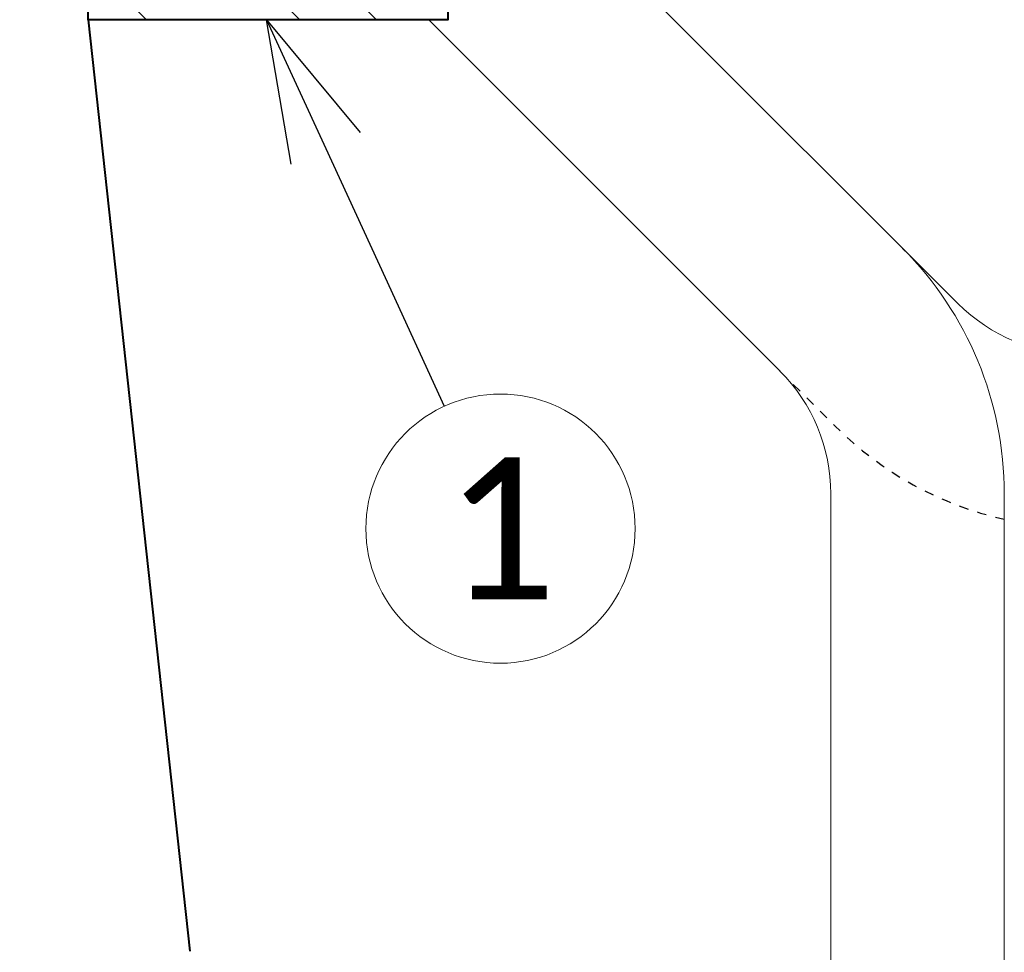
# Model space of a CAD drawing. Header units: metres. Extents: x -138 to 797, y -50 to 519.
# Tile 225 of 256: x 84.18 to 94.61, y 357.63 to 367.5. Entities that reach past the tile are written whole.
import ezdxf
from ezdxf import colors
from ezdxf.entities.mleader import LeaderData, LeaderLine
from ezdxf.enums import TextEntityAlignment as Align
from ezdxf.math import Vec2, Vec3

# ---------------------------------------------------------------- set-up
doc = ezdxf.new("R2010")
doc.units = ezdxf.units.M
doc.header["$MEASUREMENT"] = 0
doc.linetypes.add('Wisdot2', pattern=[0.125, 0.0625, -0.0625])
for name, color, linetype, lineweight in [('B_ANNO_DIM', 7, 'Continuous', 18), ('B_ANNO_SYMB', 7, 'Continuous', 18), ('B_ANNO_TEXT', 7, 'Continuous', 18), ('B_DETAIL', 7, 'Continuous', 18), ('B_DETAIL_HIDDEN', 7, 'Wisdot2', 25), ('B_DETAIL_OBJ', 7, 'Continuous', 40)]:
    doc.layers.add(name, color=color, linetype=linetype, lineweight=lineweight)
doc.styles.add('Annotative', font='calibri.ttf', dxfattribs={"height": 0.0625})
doc.styles.get("Standard").update_dxf_attribs({"font": 'calibri.ttf'})
doc.dimstyles.new('Annotative', dxfattribs={"dimscale": 0, "dimtxt": 0.0625, "dimasz": 0.0625, "dimexe": 0.03125, "dimexo": 0.03125, "dimgap": 0.03125, "dimtad": 1, "dimdec": 3, "dimzin": 3, "dimdsep": 46, "dimlunit": 4, "dimtxsty": 'Standard', "dimblk": 'OPEN30', "dimcen": 0.03125, "dimaunit": 1, "dimadec": 0, "dimazin": 3, "dimtfac": 0.75, "dimtdec": 3, "dimtofl": 0, "dimtmove": 0, "dimatfit": 3, "dimldrblk": 'OPEN30', "dimfxl": 1, "dimtfill": 1, "dimfrac": 1, "dimtolj": 1, "dimtzin": 0, "dimarcsym": 0})

# ---------------------------------------------------------------- blocks, each defined once
blk = doc.blocks.new('_Open30')
at = {"color": 0, "linetype": 'ByBlock', "lineweight": -2}
for p, q in [((-1, 0.2679), (0, 0)), ((0, 0), (-1, -0.2679)), ((0, 0), (-1, 0))]:
    blk.add_line(p, q, dxfattribs=at)
blk = doc.blocks.new('*D5774')
at = {"layer": 'B_ANNO_DIM', "color": 0, "lineweight": -2, "transparency": 16777216}
blk.add_arc((201.544, 103.056), 2.73, 346.8928, 58.1072, dxfattribs=at)
at = {"layer": 'Defpoints', "color": 0, "transparency": 16777216}
for p in [(201.544, 106.506), (203.474, 104.987), (201.557, 103.043), (201.544, 100.663), (206.946, 97.655)]:
    blk.add_point(p, dxfattribs=at)
at = {"layer": 'B_ANNO_DIM', "color": 0, "lineweight": -2, "transparency": 16777216, "xscale": 1.5, "yscale": 1.5, "zscale": 1.5}
for p, rotation in [((201.544, 105.786), 164.0536208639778), ((203.474, 101.126), 240.9463791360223)]:
    blk.add_blockref('_Open30', p, dxfattribs=dict(at, rotation=rotation))
at = {"layer": 'B_ANNO_DIM', "color": 0, "transparency": 16777216, "insert": (205.582, 104.375), "char_height": 1.5, "attachment_point": 5, "rotation": 288.0897, "bg_fill": 3, "box_fill_scale": 1.25, "bg_fill_color": 256, "bg_fill_true_color": 13158600, "bg_fill_transparency": 0}
blk.add_mtext('\\A1;135°', dxfattribs=at)
blk = doc.blocks.new('*U5621')
at = {"layer": 'B_DETAIL'}
h = blk.add_hatch(dxfattribs=at)
h.set_pattern_fill('ANSI32', color=256, scale=4.592338, angle=90)
h.set_pattern_definition([(135, (238.645, 47.9562), (-1.217727, -1.217727), []), (135, (238.645, 48.768), (-1.217727, -1.217727), [])])
h.paths.add_polyline_path([(201.5441, 106.5058), (197.7325, 106.5058), (197.0085, 105.7754), (197.0085, 104.683), (197.1848, 104.5003), (198.1807, 104.5008, -0.9017318), (199.4191, 104.7886), (200.1919, 102.5441, -1), (198.9833, 102.128), (198.852, 102.5094, 0.7141379), (197.7332, 102.1256), (197.7325, 100.6626), (201.5441, 100.6626)])
at = {"layer": 'B_ANNO_SYMB'}
blk.add_circle((202.1004, 95.2735), 1.4255, dxfattribs=at)
at = {"layer": 'B_DETAIL'}
for p, q in [((206.9456, 97.6549), (201.5572, 103.0432)), ((205.0627, 96.9415), (201.3416, 100.6626)), ((205.5985, 95.6434), (205.5985, 84.2544)), ((207.4354, 95.6434), (207.4354, 84.2544))]:
    blk.add_line(p, q, dxfattribs=at)
for centre, radius, start, end in [((203.7615, 95.6433), 3.6739, 0, 45), ((208.2438, 98.956), 1.8369, 225, 270), ((203.7615, 95.6433), 1.8369, 0, 45)]:
    blk.add_arc(centre, radius, start, end, dxfattribs=at)
at = {"layer": 'B_DETAIL_HIDDEN', "ltscale": 0.5, "flags": 128}
blk.add_lwpolyline([(205.0596, 96.9415), (205.646, 96.3582, 0.1418235), (207.4354, 95.3722)], format="xyb", dxfattribs=at)
at = {"layer": 'B_DETAIL_OBJ'}
blk.add_line((197.7325, 100.6626), (198.811, 90.797), dxfattribs=at)
at = {"layer": 'B_DETAIL_OBJ', "flags": 128}
blk.add_lwpolyline([(201.5441, 106.5058), (201.5441, 100.6626), (197.7325, 100.6626), (197.7332, 102.1256, -0.7136828), (198.8515, 102.51)], format="xyb", dxfattribs=at)
at = {"layer": 'B_ANNO_TEXT', "insert": (202.1004, 95.2735), "char_height": 1.5, "width": 3.563823, "attachment_point": 5, "style": 'Annotative'}
blk.add_mtext('1', dxfattribs=at)
at = {"layer": 'B_ANNO_TEXT', "style": 'Annotative'}
blk.add_attdef('DIM8', text='', height=1.5, dxfattribs=at).set_placement((182.277, 126.1044), align=Align.MIDDLE_CENTER)
blk.add_attdef('DIM10', text='', height=1.5, rotation=300, dxfattribs=at).set_placement((32.2459, 105.4056), align=Align.MIDDLE_CENTER)
at = {"layer": 'B_ANNO_DIM'}
dim = blk.add_angular_dim_2l(base=(203.4745, 104.9866), line1=((201.5441, 106.5058), (201.5441, 100.6626)), line2=((206.9456, 97.6549), (201.5572, 103.0432)), dimstyle='Annotative', dxfattribs=at)
dim.commit()
dim.dimension.update_dxf_attribs({"geometry": '*D5774', "text_midpoint": (204.1391, 103.9039), "dimtype": 162})
ml = blk.add_multileader_mtext('Standard', dxfattribs=at)
ml.set_content('', color=256)
ml.set_leader_properties()
ml.set_arrow_properties(name='OPEN30')
ml.build(insert=Vec2(0, 0))
ml.multileader.update_dxf_attribs({"text_right_attachment_type": 3, "dogleg_length": 0.0625, "arrow_head_size": 1.5, "scale": 24})
ctx = ml.context
ctx.base_point, ctx.scale, ctx.char_height, ctx.arrow_head_size, ctx.landing_gap_size, ctx.plane_origin, ctx.plane_x_axis, ctx.plane_y_axis = Vec3(202.1315, 95.2058), 24, 1.5, 1.5, 0.75, Vec3(199.4258, 101.0916), Vec3(-0.4176773, 0.9085954), Vec3(-0.9085954, -0.4176773)
ctx.right_attachment = 3
notes = []
notes.append((ctx, [(0, (1, 1, 0), (200.8784, 97.9316), (0.4176773, -0.9085954), 1.5, [(0, [(199.623, 100.6626), (200.8784, 97.9316), (200.8784, 97.9316)], 0, [])])]))
ctx.mtext.insert, ctx.mtext.text_direction, ctx.mtext.rotation, ctx.mtext.flow_direction = Vec3(201.1368, 95.574), Vec3(-0.4176773, 0.9085954), 2.0016838, 5
for ctx, leaders in notes:
    for number, flags, end, landing, length, lines in leaders:
        leader = LeaderData()
        leader.index, (leader.has_last_leader_line, leader.has_dogleg_vector, leader.attachment_direction) = number, flags
        leader.last_leader_point, leader.dogleg_vector, leader.dogleg_length = Vec3(end), Vec3(landing), length
        for number, points, colour, breaks in lines:
            line = LeaderLine()
            line.index, line.vertices, line.color, line.breaks = number, Vec3.list(points), colors.encode_raw_color(colour), breaks
            leader.lines.append(line)
        ctx.leaders.append(leader)

msp = doc.modelspace()

# ---------------------------------------------------------------- block references
msp.add_blockref('*U5621', (-112.829, 266.839))

doc.saveas('drawing.dxf')
